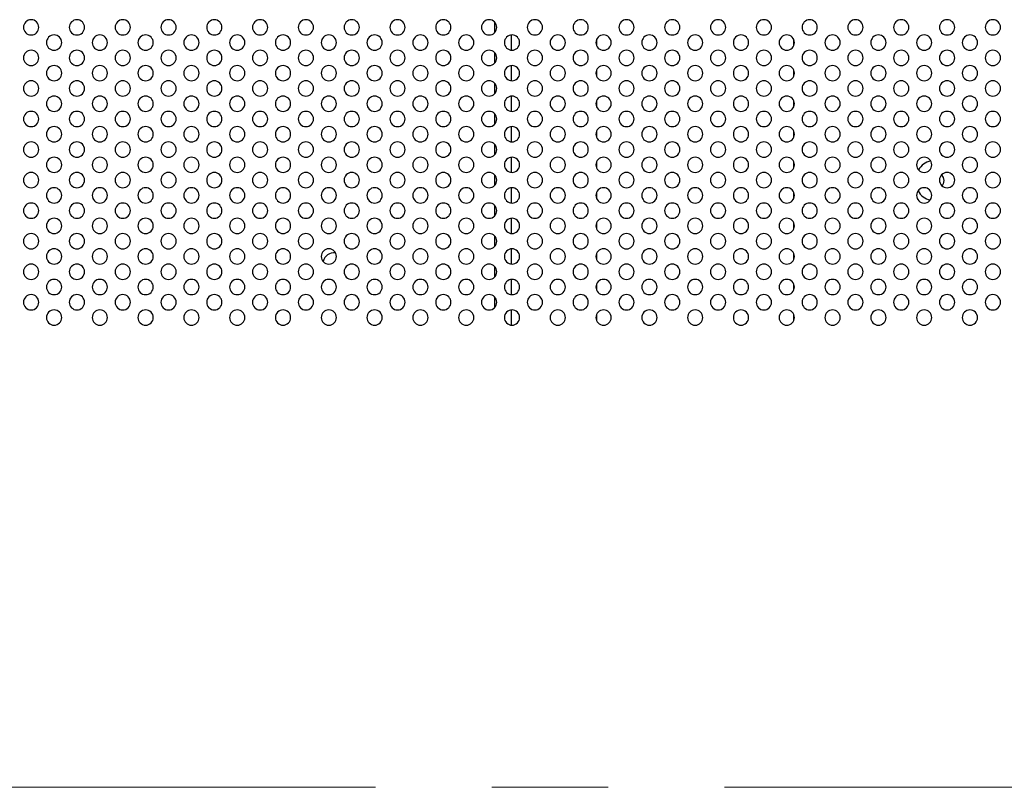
# Model space of a CAD drawing. Header units: millimetres. Extents: x 0 to 1118, y 0 to 864.
# Tile 83 of 256: x 805 to 826, y 346 to 363. Entities that reach past the tile are written whole.
import ezdxf

# ---------------------------------------------------------------- set-up
doc = ezdxf.new("R2010")
doc.units = ezdxf.units.MM
doc.linetypes.add('CENTERX2', pattern=[20.32, 12.7, -2.54, 2.54, -2.54])

msp = doc.modelspace()

# ---------------------------------------------------------------- linework, layer by layer
at = {"color": 8, "linetype": 'Continuous', "lineweight": 25}
for p, q in [((815.0278, 362.6688), (815.0278, 362.8865)), ((815.3813, 362.6097), (815.3813, 362.2789)), ((817.2467, 362.506), (817.2467, 362.3826)), ((821.5564, 362.3826), (821.5564, 362.506)), ((815.0278, 362.0021), (815.0278, 362.2198)), ((815.3813, 361.9431), (815.3813, 361.6122)), ((817.2467, 361.8393), (817.2467, 361.7159)), ((821.5564, 361.716), (821.5564, 361.8393)), ((815.0278, 361.3355), (815.0278, 361.5531)), ((815.3813, 361.2764), (815.3813, 360.9455)), ((817.2467, 361.1727), (817.2467, 361.0493)), ((821.5564, 361.0493), (821.5564, 361.1726)), ((815.0278, 360.6688), (815.0278, 360.8865)), ((815.3813, 360.6097), (815.3813, 360.2789)), ((817.2467, 360.506), (817.2467, 360.3826)), ((821.5564, 360.3826), (821.5564, 360.506)), ((815.0278, 360.0021), (815.0278, 360.2198)), ((815.3813, 359.9431), (815.3813, 359.6122)), ((817.2467, 359.8393), (817.2467, 359.7159)), ((821.5564, 359.716), (821.5564, 359.8393)), ((815.0278, 359.3355), (815.0278, 359.5531)), ((815.3813, 359.2764), (815.3813, 358.9455)), ((817.2467, 359.1727), (817.2467, 359.0493)), ((821.5564, 359.0493), (821.5564, 359.1726)), ((815.0278, 358.6688), (815.0278, 358.8865)), ((815.3813, 358.6097), (815.3813, 358.2789)), ((817.2467, 358.506), (817.2467, 358.3826)), ((821.5564, 358.3826), (821.5564, 358.506)), ((815.0278, 358.0021), (815.0278, 358.2198)), ((815.3813, 357.9431), (815.3813, 357.6122)), ((817.2467, 357.8393), (817.2467, 357.7159)), ((821.5564, 357.716), (821.5564, 357.8393)), ((815.0278, 357.3355), (815.0278, 357.5531)), ((815.3813, 357.2764), (815.3813, 356.9455)), ((817.2467, 357.1727), (817.2467, 357.0493)), ((821.5564, 357.0493), (821.5564, 357.1726)), ((815.0278, 356.6688), (815.0278, 356.8865)), ((815.3813, 356.6097), (815.3813, 356.2789)), ((817.2467, 356.506), (817.2467, 356.3826)), ((821.5564, 356.3826), (821.5564, 356.506))]:
    msp.add_line(p, q, dxfattribs=at)
at = {"color": 7, "linetype": 'CENTERX2', "lineweight": 18}
msp.add_line((779.4016, 346.1943), (946.0682, 346.1943), dxfattribs=at)
at = {"color": 7, "linetype": 'Continuous', "lineweight": 25, "flags": 128}
for points in [[(824.7811, 359.5594), (824.819, 359.5022), (824.8327, 359.4336)], [(824.8327, 359.4336), (824.819, 359.365), (824.7914, 359.3192)]]:
    msp.add_lwpolyline(points, dxfattribs=at)
at = {"color": 7, "linetype": 'Continuous', "lineweight": 25}
for centre, radius, start, end in [((804.9016, 362.7776), 0.1667, 0, 180), ((805.9016, 362.7776), 0.1667, 0, 180), ((806.9016, 362.7776), 0.1667, 0, 180), ((807.9016, 362.7776), 0.1667, 0, 180), ((808.9016, 362.7776), 0.1667, 0, 180), ((809.9016, 362.7776), 0.1667, 0, 180), ((810.9016, 362.7776), 0.1667, 0, 180), ((811.9016, 362.7776), 0.1667, 0, 180), ((812.9016, 362.7776), 0.1667, 0, 180), ((813.9016, 362.7776), 0.1667, 0, 180), ((814.9016, 362.7776), 0.1667, 0, 180), ((815.9016, 362.7776), 0.1667, 0, 180), ((816.9016, 362.7776), 0.1667, 0, 180), ((817.9016, 362.7776), 0.1667, 0, 180), ((818.9016, 362.7776), 0.1667, 0, 180), ((819.9016, 362.7776), 0.1667, 0, 180), ((820.9016, 362.7776), 0.1667, 0, 180), ((821.9016, 362.7776), 0.1667, 0, 180), ((822.9016, 362.7776), 0.1667, 0, 180), ((823.9016, 362.7776), 0.1667, 0, 180), ((824.9016, 362.7776), 0.1667, 0, 180), ((825.9016, 362.7776), 0.1667, 0, 180), ((804.9016, 362.7776), 0.1667, 180, 0), ((805.9016, 362.7776), 0.1667, 180, 0), ((806.9016, 362.7776), 0.1667, 180, 0), ((807.9016, 362.7776), 0.1667, 180, 0), ((808.9016, 362.7776), 0.1667, 180, 0), ((809.9016, 362.7776), 0.1667, 180, 0), ((810.9016, 362.7776), 0.1667, 180, 0), ((811.9016, 362.7776), 0.1667, 180, 0), ((812.9016, 362.7776), 0.1667, 180, 0), ((813.9016, 362.7776), 0.1667, 180, 0), ((814.9016, 362.7776), 0.1667, 180, 0), ((815.9016, 362.7776), 0.1667, 180, 0), ((816.9016, 362.7776), 0.1667, 180, 0), ((817.9016, 362.7776), 0.1667, 180, 0), ((818.9016, 362.7776), 0.1667, 180, 0), ((819.9016, 362.7776), 0.1667, 180, 0), ((820.9016, 362.7776), 0.1667, 180, 0), ((821.9016, 362.7776), 0.1667, 180, 0), ((822.9016, 362.7776), 0.1667, 180, 0), ((823.9016, 362.7776), 0.1667, 180, 0), ((824.9016, 362.7776), 0.1667, 180, 0), ((825.9016, 362.7776), 0.1667, 180, 0), ((805.4016, 362.4443), 0.1667, 0, 180), ((806.4016, 362.4443), 0.1667, 0, 180), ((807.4016, 362.4443), 0.1667, 0, 180), ((808.4016, 362.4443), 0.1667, 0, 180), ((809.4016, 362.4443), 0.1667, 0, 180), ((810.4016, 362.4443), 0.1667, 0, 180), ((811.4016, 362.4443), 0.1667, 0, 180), ((812.4016, 362.4443), 0.1667, 0, 180), ((813.4016, 362.4443), 0.1667, 0, 180), ((814.4016, 362.4443), 0.1667, 0, 180), ((815.4016, 362.4443), 0.1667, 0, 180), ((816.4016, 362.4443), 0.1667, 0, 180), ((817.4016, 362.4443), 0.1667, 0, 180), ((818.4016, 362.4443), 0.1667, 0, 180), ((819.4016, 362.4443), 0.1667, 0, 180), ((820.4016, 362.4443), 0.1667, 0, 180), ((821.4016, 362.4443), 0.1667, 0, 180), ((822.4016, 362.4443), 0.1667, 0, 180), ((823.4016, 362.4443), 0.1667, 0, 180), ((824.4016, 362.4443), 0.1667, 0, 180), ((825.4016, 362.4443), 0.1667, 0, 180), ((804.9016, 362.111), 0.1667, 0, 180), ((805.4016, 362.4443), 0.1667, 180, 0), ((805.9016, 362.111), 0.1667, 0, 180), ((806.4016, 362.4443), 0.1667, 180, 0), ((806.9016, 362.111), 0.1667, 0, 180), ((807.4016, 362.4443), 0.1667, 180, 0), ((807.9016, 362.111), 0.1667, 0, 180), ((808.4016, 362.4443), 0.1667, 180, 0), ((808.9016, 362.111), 0.1667, 0, 180), ((809.4016, 362.4443), 0.1667, 180, 0), ((809.9016, 362.111), 0.1667, 0, 180), ((810.4016, 362.4443), 0.1667, 180, 0), ((810.9016, 362.111), 0.1667, 0, 180), ((811.4016, 362.4443), 0.1667, 180, 0), ((811.9016, 362.111), 0.1667, 0, 180), ((812.4016, 362.4443), 0.1667, 180, 0), ((812.9016, 362.111), 0.1667, 0, 180), ((813.4016, 362.4443), 0.1667, 180, 0), ((813.9016, 362.111), 0.1667, 0, 180), ((814.4016, 362.4443), 0.1667, 180, 0), ((814.9016, 362.111), 0.1667, 0, 180), ((815.4016, 362.4443), 0.1667, 180, 0), ((815.9016, 362.111), 0.1667, 0, 180), ((816.4016, 362.4443), 0.1667, 180, 0), ((816.9016, 362.111), 0.1667, 0, 180), ((817.4016, 362.4443), 0.1667, 180, 0), ((817.9016, 362.111), 0.1667, 0, 180), ((818.4016, 362.4443), 0.1667, 180, 0), ((818.9016, 362.111), 0.1667, 0, 180), ((819.4016, 362.4443), 0.1667, 180, 0), ((819.9016, 362.111), 0.1667, 0, 180), ((820.4016, 362.4443), 0.1667, 180, 0), ((820.9016, 362.111), 0.1667, 0, 180), ((821.4016, 362.4443), 0.1667, 180, 0), ((821.9016, 362.111), 0.1667, 0, 180), ((822.4016, 362.4443), 0.1667, 180, 0), ((822.9016, 362.111), 0.1667, 0, 180), ((823.4016, 362.4443), 0.1667, 180, 0), ((823.9016, 362.111), 0.1667, 0, 180), ((824.4016, 362.4443), 0.1667, 180, 0), ((824.9016, 362.111), 0.1667, 0, 180), ((825.4016, 362.4443), 0.1667, 180, 0), ((825.9016, 362.111), 0.1667, 0, 180), ((804.9016, 362.111), 0.1667, 180, 0), ((805.9016, 362.111), 0.1667, 180, 0), ((806.9016, 362.111), 0.1667, 180, 0), ((807.9016, 362.111), 0.1667, 180, 0), ((808.9016, 362.111), 0.1667, 180, 0), ((809.9016, 362.111), 0.1667, 180, 0), ((810.9016, 362.111), 0.1667, 180, 0), ((811.9016, 362.111), 0.1667, 180, 0), ((812.9016, 362.111), 0.1667, 180, 0), ((813.9016, 362.111), 0.1667, 180, 0), ((814.9016, 362.111), 0.1667, 180, 0), ((815.9016, 362.111), 0.1667, 180, 0), ((816.9016, 362.111), 0.1667, 180, 0), ((817.9016, 362.111), 0.1667, 180, 0), ((818.9016, 362.111), 0.1667, 180, 0), ((819.9016, 362.111), 0.1667, 180, 0), ((820.9016, 362.111), 0.1667, 180, 0), ((821.9016, 362.111), 0.1667, 180, 0), ((822.9016, 362.111), 0.1667, 180, 0), ((823.9016, 362.111), 0.1667, 180, 0), ((824.9016, 362.111), 0.1667, 180, 0), ((825.9016, 362.111), 0.1667, 180, 0), ((805.4016, 361.7776), 0.1667, 0, 180), ((806.4016, 361.7776), 0.1667, 0, 180), ((807.4016, 361.7776), 0.1667, 0, 180), ((808.4016, 361.7776), 0.1667, 0, 180), ((809.4016, 361.7776), 0.1667, 0, 180), ((810.4016, 361.7776), 0.1667, 0, 180), ((811.4016, 361.7776), 0.1667, 0, 180), ((812.4016, 361.7776), 0.1667, 0, 180), ((813.4016, 361.7776), 0.1667, 0, 180), ((814.4016, 361.7776), 0.1667, 0, 180), ((815.4016, 361.7776), 0.1667, 0, 180), ((816.4016, 361.7776), 0.1667, 0, 180), ((817.4016, 361.7776), 0.1667, 0, 180), ((818.4016, 361.7776), 0.1667, 0, 180), ((819.4016, 361.7776), 0.1667, 0, 180), ((820.4016, 361.7776), 0.1667, 0, 180), ((821.4016, 361.7776), 0.1667, 0, 180), ((822.4016, 361.7776), 0.1667, 0, 180), ((823.4016, 361.7776), 0.1667, 0, 180), ((824.4016, 361.7776), 0.1667, 0, 180), ((825.4016, 361.7776), 0.1667, 0, 180), ((805.4016, 361.7776), 0.1667, 180, 0), ((806.4016, 361.7776), 0.1667, 180, 0), ((807.4016, 361.7776), 0.1667, 180, 0), ((808.4016, 361.7776), 0.1667, 180, 0), ((809.4016, 361.7776), 0.1667, 180, 0), ((810.4016, 361.7776), 0.1667, 180, 0), ((811.4016, 361.7776), 0.1667, 180, 0), ((812.4016, 361.7776), 0.1667, 180, 0), ((813.4016, 361.7776), 0.1667, 180, 0), ((814.4016, 361.7776), 0.1667, 180, 0), ((815.4016, 361.7776), 0.1667, 180, 0), ((816.4016, 361.7776), 0.1667, 180, 0), ((817.4016, 361.7776), 0.1667, 180, 0), ((818.4016, 361.7776), 0.1667, 180, 0), ((819.4016, 361.7776), 0.1667, 180, 0), ((820.4016, 361.7776), 0.1667, 180, 0), ((821.4016, 361.7776), 0.1667, 180, 0), ((822.4016, 361.7776), 0.1667, 180, 0), ((823.4016, 361.7776), 0.1667, 180, 0), ((824.4016, 361.7776), 0.1667, 180, 0), ((825.4016, 361.7776), 0.1667, 180, 0), ((804.9016, 361.4443), 0.1667, 0, 180), ((804.9016, 361.4443), 0.1667, 180, 0), ((805.9016, 361.4443), 0.1667, 0, 180), ((805.9016, 361.4443), 0.1667, 180, 0), ((806.9016, 361.4443), 0.1667, 0, 180), ((806.9016, 361.4443), 0.1667, 180, 0), ((807.9016, 361.4443), 0.1667, 0, 180), ((807.9016, 361.4443), 0.1667, 180, 0), ((808.9016, 361.4443), 0.1667, 0, 180), ((808.9016, 361.4443), 0.1667, 180, 0), ((809.9016, 361.4443), 0.1667, 0, 180), ((809.9016, 361.4443), 0.1667, 180, 0), ((810.9016, 361.4443), 0.1667, 0, 180), ((810.9016, 361.4443), 0.1667, 180, 0), ((811.9016, 361.4443), 0.1667, 0, 180), ((811.9016, 361.4443), 0.1667, 180, 0), ((812.9016, 361.4443), 0.1667, 0, 180), ((812.9016, 361.4443), 0.1667, 180, 0), ((813.9016, 361.4443), 0.1667, 0, 180), ((813.9016, 361.4443), 0.1667, 180, 0), ((814.9016, 361.4443), 0.1667, 0, 180), ((814.9016, 361.4443), 0.1667, 180, 0), ((815.9016, 361.4443), 0.1667, 0, 180), ((815.9016, 361.4443), 0.1667, 180, 0), ((816.9016, 361.4443), 0.1667, 0, 180), ((816.9016, 361.4443), 0.1667, 180, 0), ((817.9016, 361.4443), 0.1667, 0, 180), ((817.9016, 361.4443), 0.1667, 180, 0), ((818.9016, 361.4443), 0.1667, 0, 180), ((818.9016, 361.4443), 0.1667, 180, 0), ((819.9016, 361.4443), 0.1667, 0, 180), ((819.9016, 361.4443), 0.1667, 180, 0), ((820.9016, 361.4443), 0.1667, 0, 180), ((820.9016, 361.4443), 0.1667, 180, 0), ((821.9016, 361.4443), 0.1667, 0, 180), ((821.9016, 361.4443), 0.1667, 180, 0), ((822.9016, 361.4443), 0.1667, 0, 180), ((822.9016, 361.4443), 0.1667, 180, 0), ((823.9016, 361.4443), 0.1667, 0, 180), ((823.9016, 361.4443), 0.1667, 180, 0), ((824.9016, 361.4443), 0.1667, 0, 180), ((824.9016, 361.4443), 0.1667, 180, 0), ((825.9016, 361.4443), 0.1667, 0, 180), ((825.9016, 361.4443), 0.1667, 180, 0), ((805.4016, 361.111), 0.1667, 0, 180), ((806.4016, 361.111), 0.1667, 0, 180), ((807.4016, 361.111), 0.1667, 0, 180), ((808.4016, 361.111), 0.1667, 0, 180), ((809.4016, 361.111), 0.1667, 0, 180), ((810.4016, 361.111), 0.1667, 0, 180), ((811.4016, 361.111), 0.1667, 0, 180), ((812.4016, 361.111), 0.1667, 0, 180), ((813.4016, 361.111), 0.1667, 0, 180), ((814.4016, 361.111), 0.1667, 0, 180), ((815.4016, 361.111), 0.1667, 0, 180), ((816.4016, 361.111), 0.1667, 0, 180), ((817.4016, 361.111), 0.1667, 0, 180), ((818.4016, 361.111), 0.1667, 0, 180), ((819.4016, 361.111), 0.1667, 0, 180), ((820.4016, 361.111), 0.1667, 0, 180), ((821.4016, 361.111), 0.1667, 0, 180), ((822.4016, 361.111), 0.1667, 0, 180), ((823.4016, 361.111), 0.1667, 0, 180), ((824.4016, 361.111), 0.1667, 0, 180), ((825.4016, 361.111), 0.1667, 0, 180), ((805.4016, 361.111), 0.1667, 180, 0), ((806.4016, 361.111), 0.1667, 180, 0), ((807.4016, 361.111), 0.1667, 180, 0), ((808.4016, 361.111), 0.1667, 180, 0), ((809.4016, 361.111), 0.1667, 180, 0), ((810.4016, 361.111), 0.1667, 180, 0), ((811.4016, 361.111), 0.1667, 180, 0), ((812.4016, 361.111), 0.1667, 180, 0), ((813.4016, 361.111), 0.1667, 180, 0), ((814.4016, 361.111), 0.1667, 180, 0), ((815.4016, 361.111), 0.1667, 180, 0), ((816.4016, 361.111), 0.1667, 180, 0), ((817.4016, 361.111), 0.1667, 180, 0), ((818.4016, 361.111), 0.1667, 180, 0), ((819.4016, 361.111), 0.1667, 180, 0), ((820.4016, 361.111), 0.1667, 180, 0), ((821.4016, 361.111), 0.1667, 180, 0), ((822.4016, 361.111), 0.1667, 180, 0), ((823.4016, 361.111), 0.1667, 180, 0), ((824.4016, 361.111), 0.1667, 180, 0), ((825.4016, 361.111), 0.1667, 180, 0), ((804.9016, 360.7776), 0.1667, 0, 180), ((804.9016, 360.7776), 0.1667, 180, 0), ((805.9016, 360.7776), 0.1667, 0, 180), ((805.9016, 360.7776), 0.1667, 180, 0), ((806.9016, 360.7776), 0.1667, 0, 180), ((806.9016, 360.7776), 0.1667, 180, 0), ((807.9016, 360.7776), 0.1667, 0, 180), ((807.9016, 360.7776), 0.1667, 180, 0), ((808.9016, 360.7776), 0.1667, 0, 180), ((808.9016, 360.7776), 0.1667, 180, 0), ((809.9016, 360.7776), 0.1667, 0, 180), ((809.9016, 360.7776), 0.1667, 180, 0), ((810.9016, 360.7776), 0.1667, 0, 180), ((810.9016, 360.7776), 0.1667, 180, 0), ((811.9016, 360.7776), 0.1667, 0, 180), ((811.9016, 360.7776), 0.1667, 180, 0), ((812.9016, 360.7776), 0.1667, 0, 180), ((812.9016, 360.7776), 0.1667, 180, 0), ((813.9016, 360.7776), 0.1667, 0, 180), ((813.9016, 360.7776), 0.1667, 180, 0), ((814.9016, 360.7776), 0.1667, 0, 180), ((814.9016, 360.7776), 0.1667, 180, 0), ((815.9016, 360.7776), 0.1667, 0, 180), ((815.9016, 360.7776), 0.1667, 180, 0), ((816.9016, 360.7776), 0.1667, 0, 180), ((816.9016, 360.7776), 0.1667, 180, 0), ((817.9016, 360.7776), 0.1667, 0, 180), ((817.9016, 360.7776), 0.1667, 180, 0), ((818.9016, 360.7776), 0.1667, 0, 180), ((818.9016, 360.7776), 0.1667, 180, 0), ((819.9016, 360.7776), 0.1667, 0, 180), ((819.9016, 360.7776), 0.1667, 180, 0), ((820.9016, 360.7776), 0.1667, 0, 180), ((820.9016, 360.7776), 0.1667, 180, 0), ((821.9016, 360.7776), 0.1667, 0, 180), ((821.9016, 360.7776), 0.1667, 180, 0), ((822.9016, 360.7776), 0.1667, 0, 180), ((822.9016, 360.7776), 0.1667, 180, 0), ((823.9016, 360.7776), 0.1667, 0, 180), ((823.9016, 360.7776), 0.1667, 180, 0), ((824.9016, 360.7776), 0.1667, 0, 180), ((824.9016, 360.7776), 0.1667, 180, 0), ((825.9016, 360.7776), 0.1667, 0, 180), ((825.9016, 360.7776), 0.1667, 180, 0), ((805.4016, 360.4443), 0.1667, 0, 180), ((806.4016, 360.4443), 0.1667, 0, 180), ((807.4016, 360.4443), 0.1667, 0, 180), ((808.4016, 360.4443), 0.1667, 0, 180), ((809.4016, 360.4443), 0.1667, 0, 180), ((810.4016, 360.4443), 0.1667, 0, 180), ((811.4016, 360.4443), 0.1667, 0, 180), ((812.4016, 360.4443), 0.1667, 0, 180), ((813.4016, 360.4443), 0.1667, 0, 180), ((814.4016, 360.4443), 0.1667, 0, 180), ((815.4016, 360.4443), 0.1667, 0, 180), ((816.4016, 360.4443), 0.1667, 0, 180), ((817.4016, 360.4443), 0.1667, 0, 180), ((818.4016, 360.4443), 0.1667, 0, 180), ((819.4016, 360.4443), 0.1667, 0, 180), ((820.4016, 360.4443), 0.1667, 0, 180), ((821.4016, 360.4443), 0.1667, 0, 180), ((822.4016, 360.4443), 0.1667, 0, 180), ((823.4016, 360.4443), 0.1667, 0, 180), ((824.4016, 360.4443), 0.1667, 0, 180), ((825.4016, 360.4443), 0.1667, 0, 180), ((805.4016, 360.4443), 0.1667, 180, 0), ((806.4016, 360.4443), 0.1667, 180, 0), ((807.4016, 360.4443), 0.1667, 180, 0), ((808.4016, 360.4443), 0.1667, 180, 0), ((809.4016, 360.4443), 0.1667, 180, 0), ((810.4016, 360.4443), 0.1667, 180, 0), ((811.4016, 360.4443), 0.1667, 180, 0), ((812.4016, 360.4443), 0.1667, 180, 0), ((813.4016, 360.4443), 0.1667, 180, 0), ((814.4016, 360.4443), 0.1667, 180, 0), ((815.4016, 360.4443), 0.1667, 180, 0), ((816.4016, 360.4443), 0.1667, 180, 0), ((817.4016, 360.4443), 0.1667, 180, 0), ((818.4016, 360.4443), 0.1667, 180, 0), ((819.4016, 360.4443), 0.1667, 180, 0), ((820.4016, 360.4443), 0.1667, 180, 0), ((821.4016, 360.4443), 0.1667, 180, 0), ((822.4016, 360.4443), 0.1667, 180, 0), ((823.4016, 360.4443), 0.1667, 180, 0), ((824.4016, 360.4443), 0.1667, 180, 0), ((825.4016, 360.4443), 0.1667, 180, 0), ((804.9016, 360.111), 0.1667, 0, 180), ((805.9016, 360.111), 0.1667, 0, 180), ((806.9016, 360.111), 0.1667, 0, 180), ((807.9016, 360.111), 0.1667, 0, 180), ((808.9016, 360.111), 0.1667, 0, 180), ((809.9016, 360.111), 0.1667, 0, 180), ((810.9016, 360.111), 0.1667, 0, 180), ((811.9016, 360.111), 0.1667, 0, 180), ((812.9016, 360.111), 0.1667, 0, 180), ((813.9016, 360.111), 0.1667, 0, 180), ((814.9016, 360.111), 0.1667, 0, 180), ((815.9016, 360.111), 0.1667, 0, 180), ((816.9016, 360.111), 0.1667, 0, 180), ((817.9016, 360.111), 0.1667, 0, 180), ((818.9016, 360.111), 0.1667, 0, 180), ((819.9016, 360.111), 0.1667, 0, 180), ((820.9016, 360.111), 0.1667, 0, 180), ((821.9016, 360.111), 0.1667, 0, 180), ((822.9016, 360.111), 0.1667, 0, 180), ((823.9016, 360.111), 0.1667, 0, 180), ((824.9016, 360.111), 0.1667, 0, 180), ((825.9016, 360.111), 0.1667, 0, 180), ((804.9016, 360.111), 0.1667, 180, 0), ((805.4016, 359.7776), 0.1667, 0, 180), ((805.9016, 360.111), 0.1667, 180, 0), ((806.4016, 359.7776), 0.1667, 0, 180), ((806.9016, 360.111), 0.1667, 180, 0), ((807.4016, 359.7776), 0.1667, 0, 180), ((807.9016, 360.111), 0.1667, 180, 0), ((808.4016, 359.7776), 0.1667, 0, 180), ((808.9016, 360.111), 0.1667, 180, 0), ((809.4016, 359.7776), 0.1667, 0, 180), ((809.9016, 360.111), 0.1667, 180, 0), ((810.4016, 359.7776), 0.1667, 0, 180), ((810.9016, 360.111), 0.1667, 180, 0), ((811.4016, 359.7776), 0.1667, 0, 180), ((811.9016, 360.111), 0.1667, 180, 0), ((812.4016, 359.7776), 0.1667, 0, 180), ((812.9016, 360.111), 0.1667, 180, 0), ((813.4016, 359.7776), 0.1667, 0, 180), ((813.9016, 360.111), 0.1667, 180, 0), ((814.4016, 359.7776), 0.1667, 0, 180), ((814.9016, 360.111), 0.1667, 180, 0), ((815.4016, 359.7776), 0.1667, 0, 180), ((815.9016, 360.111), 0.1667, 180, 0), ((816.4016, 359.7776), 0.1667, 0, 180), ((816.9016, 360.111), 0.1667, 180, 0), ((817.4016, 359.7776), 0.1667, 0, 180), ((817.9016, 360.111), 0.1667, 180, 0), ((818.4016, 359.7776), 0.1667, 0, 180), ((818.9016, 360.111), 0.1667, 180, 0), ((819.4016, 359.7776), 0.1667, 0, 180), ((819.9016, 360.111), 0.1667, 180, 0), ((820.4016, 359.7776), 0.1667, 0, 180), ((820.9016, 360.111), 0.1667, 180, 0), ((821.4016, 359.7776), 0.1667, 0, 180), ((821.9016, 360.111), 0.1667, 180, 0), ((822.4016, 359.7776), 0.1667, 0, 180), ((822.9016, 360.111), 0.1667, 180, 0), ((823.4016, 359.7776), 0.1667, 0, 180), ((823.9016, 360.111), 0.1667, 180, 0), ((824.4016, 359.7776), 0.1667, 0, 180), ((824.9016, 360.111), 0.1667, 180, 0), ((825.4016, 359.7776), 0.1667, 0, 180), ((825.9016, 360.111), 0.1667, 180, 0), ((805.4016, 359.7776), 0.1667, 180, 0), ((806.4016, 359.7776), 0.1667, 180, 0), ((807.4016, 359.7776), 0.1667, 180, 0), ((808.4016, 359.7776), 0.1667, 180, 0), ((809.4016, 359.7776), 0.1667, 180, 0), ((810.4016, 359.7776), 0.1667, 180, 0), ((811.4016, 359.7776), 0.1667, 180, 0), ((812.4016, 359.7776), 0.1667, 180, 0), ((813.4016, 359.7776), 0.1667, 180, 0), ((814.4016, 359.7776), 0.1667, 180, 0), ((815.4016, 359.7776), 0.1667, 180, 0), ((816.4016, 359.7776), 0.1667, 180, 0), ((817.4016, 359.7776), 0.1667, 180, 0), ((818.4016, 359.7776), 0.1667, 180, 0), ((819.4016, 359.7776), 0.1667, 180, 0), ((820.4016, 359.7776), 0.1667, 180, 0), ((821.4016, 359.7776), 0.1667, 180, 0), ((822.4016, 359.7776), 0.1667, 180, 0), ((823.4016, 359.7776), 0.1667, 180, 0), ((824.4016, 359.7776), 0.1667, 180, 0), ((824.6534, 359.4336), 0.4458, 104.31515, 148.08821), ((825.4016, 359.7776), 0.1667, 180, 0), ((804.9016, 359.4443), 0.1667, 0, 180), ((805.9016, 359.4443), 0.1667, 0, 180), ((806.9016, 359.4443), 0.1667, 0, 180), ((807.9016, 359.4443), 0.1667, 0, 180), ((808.9016, 359.4443), 0.1667, 0, 180), ((809.9016, 359.4443), 0.1667, 0, 180), ((810.9016, 359.4443), 0.1667, 0, 180), ((811.9016, 359.4443), 0.1667, 0, 180), ((812.9016, 359.4443), 0.1667, 0, 180), ((813.9016, 359.4443), 0.1667, 0, 180), ((814.9016, 359.4443), 0.1667, 0, 180), ((815.9016, 359.4443), 0.1667, 0, 180), ((816.9016, 359.4443), 0.1667, 0, 180), ((817.9016, 359.4443), 0.1667, 0, 180), ((818.9016, 359.4443), 0.1667, 0, 180), ((819.9016, 359.4443), 0.1667, 0, 180), ((820.9016, 359.4443), 0.1667, 0, 180), ((821.9016, 359.4443), 0.1667, 0, 180), ((822.9016, 359.4443), 0.1667, 0, 180), ((823.9016, 359.4443), 0.1667, 0, 180), ((824.9016, 359.4443), 0.1667, 0, 180), ((825.9016, 359.4443), 0.1667, 0, 180), ((804.9016, 359.4443), 0.1667, 180, 0), ((805.4016, 359.111), 0.1667, 0, 180), ((805.9016, 359.4443), 0.1667, 180, 0), ((806.4016, 359.111), 0.1667, 0, 180), ((806.9016, 359.4443), 0.1667, 180, 0), ((807.4016, 359.111), 0.1667, 0, 180), ((807.9016, 359.4443), 0.1667, 180, 0), ((808.4016, 359.111), 0.1667, 0, 180), ((808.9016, 359.4443), 0.1667, 180, 0), ((809.4016, 359.111), 0.1667, 0, 180), ((809.9016, 359.4443), 0.1667, 180, 0), ((810.4016, 359.111), 0.1667, 0, 180), ((810.9016, 359.4443), 0.1667, 180, 0), ((811.4016, 359.111), 0.1667, 0, 180), ((811.9016, 359.4443), 0.1667, 180, 0), ((812.4016, 359.111), 0.1667, 0, 180), ((812.9016, 359.4443), 0.1667, 180, 0), ((813.4016, 359.111), 0.1667, 0, 180), ((813.9016, 359.4443), 0.1667, 180, 0), ((814.4016, 359.111), 0.1667, 0, 180), ((814.9016, 359.4443), 0.1667, 180, 0), ((815.4016, 359.111), 0.1667, 0, 180), ((815.9016, 359.4443), 0.1667, 180, 0), ((816.4016, 359.111), 0.1667, 0, 180), ((816.9016, 359.4443), 0.1667, 180, 0), ((817.4016, 359.111), 0.1667, 0, 180), ((817.9016, 359.4443), 0.1667, 180, 0), ((818.4016, 359.111), 0.1667, 0, 180), ((818.9016, 359.4443), 0.1667, 180, 0), ((819.4016, 359.111), 0.1667, 0, 180), ((819.9016, 359.4443), 0.1667, 180, 0), ((820.4016, 359.111), 0.1667, 0, 180), ((820.9016, 359.4443), 0.1667, 180, 0), ((821.4016, 359.111), 0.1667, 0, 180), ((821.9016, 359.4443), 0.1667, 180, 0), ((822.4016, 359.111), 0.1667, 0, 180), ((822.9016, 359.4443), 0.1667, 180, 0), ((823.4016, 359.111), 0.1667, 0, 180), ((823.9016, 359.4443), 0.1667, 180, 0), ((824.4016, 359.111), 0.1667, 0, 180), ((824.9016, 359.4443), 0.1667, 180, 0), ((825.4016, 359.111), 0.1667, 0, 180), ((825.9016, 359.4443), 0.1667, 180, 0), ((805.4016, 359.111), 0.1667, 180, 0), ((806.4016, 359.111), 0.1667, 180, 0), ((807.4016, 359.111), 0.1667, 180, 0), ((808.4016, 359.111), 0.1667, 180, 0), ((809.4016, 359.111), 0.1667, 180, 0), ((810.4016, 359.111), 0.1667, 180, 0), ((811.4016, 359.111), 0.1667, 180, 0), ((812.4016, 359.111), 0.1667, 180, 0), ((813.4016, 359.111), 0.1667, 180, 0), ((814.4016, 359.111), 0.1667, 180, 0), ((815.4016, 359.111), 0.1667, 180, 0), ((816.4016, 359.111), 0.1667, 180, 0), ((817.4016, 359.111), 0.1667, 180, 0), ((818.4016, 359.111), 0.1667, 180, 0), ((819.4016, 359.111), 0.1667, 180, 0), ((820.4016, 359.111), 0.1667, 180, 0), ((821.4016, 359.111), 0.1667, 180, 0), ((822.4016, 359.111), 0.1667, 180, 0), ((823.4016, 359.111), 0.1667, 180, 0), ((824.4016, 359.111), 0.1667, 180, 0), ((824.6534, 359.4336), 0.4458, 210.07714, 253.96972), ((825.4016, 359.111), 0.1667, 180, 0), ((804.9016, 358.7776), 0.1667, 0, 180), ((805.9016, 358.7776), 0.1667, 0, 180), ((806.9016, 358.7776), 0.1667, 0, 180), ((807.9016, 358.7776), 0.1667, 0, 180), ((808.9016, 358.7776), 0.1667, 0, 180), ((809.9016, 358.7776), 0.1667, 0, 180), ((810.9016, 358.7776), 0.1667, 0, 180), ((811.9016, 358.7776), 0.1667, 0, 180), ((812.9016, 358.7776), 0.1667, 0, 180), ((813.9016, 358.7776), 0.1667, 0, 180), ((814.9016, 358.7776), 0.1667, 0, 180), ((815.9016, 358.7776), 0.1667, 0, 180), ((816.9016, 358.7776), 0.1667, 0, 180), ((817.9016, 358.7776), 0.1667, 0, 180), ((818.9016, 358.7776), 0.1667, 0, 180), ((819.9016, 358.7776), 0.1667, 0, 180), ((820.9016, 358.7776), 0.1667, 0, 180), ((821.9016, 358.7776), 0.1667, 0, 180), ((822.9016, 358.7776), 0.1667, 0, 180), ((823.9016, 358.7776), 0.1667, 0, 180), ((824.9016, 358.7776), 0.1667, 0, 180), ((825.9016, 358.7776), 0.1667, 0, 180), ((804.9016, 358.7776), 0.1667, 180, 0), ((805.9016, 358.7776), 0.1667, 180, 0), ((806.9016, 358.7776), 0.1667, 180, 0), ((807.9016, 358.7776), 0.1667, 180, 0), ((808.9016, 358.7776), 0.1667, 180, 0), ((809.9016, 358.7776), 0.1667, 180, 0), ((810.9016, 358.7776), 0.1667, 180, 0), ((811.9016, 358.7776), 0.1667, 180, 0), ((812.9016, 358.7776), 0.1667, 180, 0), ((813.9016, 358.7776), 0.1667, 180, 0), ((814.9016, 358.7776), 0.1667, 180, 0), ((815.9016, 358.7776), 0.1667, 180, 0), ((816.9016, 358.7776), 0.1667, 180, 0), ((817.9016, 358.7776), 0.1667, 180, 0), ((818.9016, 358.7776), 0.1667, 180, 0), ((819.9016, 358.7776), 0.1667, 180, 0), ((820.9016, 358.7776), 0.1667, 180, 0), ((821.9016, 358.7776), 0.1667, 180, 0), ((822.9016, 358.7776), 0.1667, 180, 0), ((823.9016, 358.7776), 0.1667, 180, 0), ((824.9016, 358.7776), 0.1667, 180, 0), ((825.9016, 358.7776), 0.1667, 180, 0), ((805.4016, 358.4443), 0.1667, 0, 180), ((805.4016, 358.4443), 0.1667, 180, 0), ((806.4016, 358.4443), 0.1667, 0, 180), ((806.4016, 358.4443), 0.1667, 180, 0), ((807.4016, 358.4443), 0.1667, 0, 180), ((807.4016, 358.4443), 0.1667, 180, 0), ((808.4016, 358.4443), 0.1667, 0, 180), ((808.4016, 358.4443), 0.1667, 180, 0), ((809.4016, 358.4443), 0.1667, 0, 180), ((809.4016, 358.4443), 0.1667, 180, 0), ((810.4016, 358.4443), 0.1667, 0, 180), ((810.4016, 358.4443), 0.1667, 180, 0), ((811.4016, 358.4443), 0.1667, 0, 180), ((811.4016, 358.4443), 0.1667, 180, 0), ((812.4016, 358.4443), 0.1667, 0, 180), ((812.4016, 358.4443), 0.1667, 180, 0), ((813.4016, 358.4443), 0.1667, 0, 180), ((813.4016, 358.4443), 0.1667, 180, 0), ((814.4016, 358.4443), 0.1667, 0, 180), ((814.4016, 358.4443), 0.1667, 180, 0), ((815.4016, 358.4443), 0.1667, 0, 180), ((815.4016, 358.4443), 0.1667, 180, 0), ((816.4016, 358.4443), 0.1667, 0, 180), ((816.4016, 358.4443), 0.1667, 180, 0), ((817.4016, 358.4443), 0.1667, 0, 180), ((817.4016, 358.4443), 0.1667, 180, 0), ((818.4016, 358.4443), 0.1667, 0, 180), ((818.4016, 358.4443), 0.1667, 180, 0), ((819.4016, 358.4443), 0.1667, 0, 180), ((819.4016, 358.4443), 0.1667, 180, 0), ((820.4016, 358.4443), 0.1667, 0, 180), ((820.4016, 358.4443), 0.1667, 180, 0), ((821.4016, 358.4443), 0.1667, 0, 180), ((821.4016, 358.4443), 0.1667, 180, 0), ((822.4016, 358.4443), 0.1667, 0, 180), ((822.4016, 358.4443), 0.1667, 180, 0), ((823.4016, 358.4443), 0.1667, 0, 180), ((823.4016, 358.4443), 0.1667, 180, 0), ((824.4016, 358.4443), 0.1667, 0, 180), ((824.4016, 358.4443), 0.1667, 180, 0), ((825.4016, 358.4443), 0.1667, 0, 180), ((825.4016, 358.4443), 0.1667, 180, 0), ((804.9016, 358.111), 0.1667, 0, 180), ((805.9016, 358.111), 0.1667, 0, 180), ((806.9016, 358.111), 0.1667, 0, 180), ((807.9016, 358.111), 0.1667, 0, 180), ((808.9016, 358.111), 0.1667, 0, 180), ((809.9016, 358.111), 0.1667, 0, 180), ((810.9016, 358.111), 0.1667, 0, 180), ((811.9016, 358.111), 0.1667, 0, 180), ((812.9016, 358.111), 0.1667, 0, 180), ((813.9016, 358.111), 0.1667, 0, 180), ((814.9016, 358.111), 0.1667, 0, 180), ((815.9016, 358.111), 0.1667, 0, 180), ((816.9016, 358.111), 0.1667, 0, 180), ((817.9016, 358.111), 0.1667, 0, 180), ((818.9016, 358.111), 0.1667, 0, 180), ((819.9016, 358.111), 0.1667, 0, 180), ((820.9016, 358.111), 0.1667, 0, 180), ((821.9016, 358.111), 0.1667, 0, 180), ((822.9016, 358.111), 0.1667, 0, 180), ((823.9016, 358.111), 0.1667, 0, 180), ((824.9016, 358.111), 0.1667, 0, 180), ((825.9016, 358.111), 0.1667, 0, 180), ((804.9016, 358.111), 0.1667, 180, 0), ((805.9016, 358.111), 0.1667, 180, 0), ((806.9016, 358.111), 0.1667, 180, 0), ((807.9016, 358.111), 0.1667, 180, 0), ((808.9016, 358.111), 0.1667, 180, 0), ((809.9016, 358.111), 0.1667, 180, 0), ((810.9016, 358.111), 0.1667, 180, 0), ((811.9016, 358.111), 0.1667, 180, 0), ((812.9016, 358.111), 0.1667, 180, 0), ((813.9016, 358.111), 0.1667, 180, 0), ((814.9016, 358.111), 0.1667, 180, 0), ((815.9016, 358.111), 0.1667, 180, 0), ((816.9016, 358.111), 0.1667, 180, 0), ((817.9016, 358.111), 0.1667, 180, 0), ((818.9016, 358.111), 0.1667, 180, 0), ((819.9016, 358.111), 0.1667, 180, 0), ((820.9016, 358.111), 0.1667, 180, 0), ((821.9016, 358.111), 0.1667, 180, 0), ((822.9016, 358.111), 0.1667, 180, 0), ((823.9016, 358.111), 0.1667, 180, 0), ((824.9016, 358.111), 0.1667, 180, 0), ((825.9016, 358.111), 0.1667, 180, 0), ((805.4016, 357.7776), 0.1667, 0, 180), ((805.4016, 357.7776), 0.1667, 180, 0), ((806.4016, 357.7776), 0.1667, 0, 180), ((806.4016, 357.7776), 0.1667, 180, 0), ((807.4016, 357.7776), 0.1667, 0, 180), ((807.4016, 357.7776), 0.1667, 180, 0), ((808.4016, 357.7776), 0.1667, 0, 180), ((808.4016, 357.7776), 0.1667, 180, 0), ((809.4016, 357.7776), 0.1667, 0, 180), ((809.4016, 357.7776), 0.1667, 180, 0), ((810.4016, 357.7776), 0.1667, 0, 180), ((810.4016, 357.7776), 0.1667, 180, 0), ((811.4016, 357.7776), 0.1667, 0, 180), ((811.4016, 357.7776), 0.1667, 180, 0), ((811.5182, 357.611), 0.25, 83.4295, 166.55454), ((812.4016, 357.7776), 0.1667, 0, 180), ((812.4016, 357.7776), 0.1667, 180, 0), ((813.4016, 357.7776), 0.1667, 0, 180), ((813.4016, 357.7776), 0.1667, 180, 0), ((814.4016, 357.7776), 0.1667, 0, 180), ((814.4016, 357.7776), 0.1667, 180, 0), ((815.4016, 357.7776), 0.1667, 0, 180), ((815.4016, 357.7776), 0.1667, 180, 0), ((816.4016, 357.7776), 0.1667, 0, 180), ((816.4016, 357.7776), 0.1667, 180, 0), ((817.4016, 357.7776), 0.1667, 0, 180), ((817.4016, 357.7776), 0.1667, 180, 0), ((818.4016, 357.7776), 0.1667, 0, 180), ((818.4016, 357.7776), 0.1667, 180, 0), ((819.4016, 357.7776), 0.1667, 0, 180), ((819.4016, 357.7776), 0.1667, 180, 0), ((820.4016, 357.7776), 0.1667, 0, 180), ((820.4016, 357.7776), 0.1667, 180, 0), ((821.4016, 357.7776), 0.1667, 0, 180), ((821.4016, 357.7776), 0.1667, 180, 0), ((822.4016, 357.7776), 0.1667, 0, 180), ((822.4016, 357.7776), 0.1667, 180, 0), ((823.4016, 357.7776), 0.1667, 0, 180), ((823.4016, 357.7776), 0.1667, 180, 0), ((824.4016, 357.7776), 0.1667, 0, 180), ((824.4016, 357.7776), 0.1667, 180, 0), ((825.4016, 357.7776), 0.1667, 0, 180), ((825.4016, 357.7776), 0.1667, 180, 0), ((804.9016, 357.4443), 0.1667, 0, 180), ((805.9016, 357.4443), 0.1667, 0, 180), ((806.9016, 357.4443), 0.1667, 0, 180), ((807.9016, 357.4443), 0.1667, 0, 180), ((808.9016, 357.4443), 0.1667, 0, 180), ((809.9016, 357.4443), 0.1667, 0, 180), ((810.9016, 357.4443), 0.1667, 0, 180), ((811.9016, 357.4443), 0.1667, 0, 180), ((812.9016, 357.4443), 0.1667, 0, 180), ((813.9016, 357.4443), 0.1667, 0, 180), ((814.9016, 357.4443), 0.1667, 0, 180), ((815.9016, 357.4443), 0.1667, 0, 180), ((816.9016, 357.4443), 0.1667, 0, 180), ((817.9016, 357.4443), 0.1667, 0, 180), ((818.9016, 357.4443), 0.1667, 0, 180), ((819.9016, 357.4443), 0.1667, 0, 180), ((820.9016, 357.4443), 0.1667, 0, 180), ((821.9016, 357.4443), 0.1667, 0, 180), ((822.9016, 357.4443), 0.1667, 0, 180), ((823.9016, 357.4443), 0.1667, 0, 180), ((824.9016, 357.4443), 0.1667, 0, 180), ((825.9016, 357.4443), 0.1667, 0, 180), ((804.9016, 357.4443), 0.1667, 180, 0), ((805.9016, 357.4443), 0.1667, 180, 0), ((806.9016, 357.4443), 0.1667, 180, 0), ((807.9016, 357.4443), 0.1667, 180, 0), ((808.9016, 357.4443), 0.1667, 180, 0), ((809.9016, 357.4443), 0.1667, 180, 0), ((810.9016, 357.4443), 0.1667, 180, 0), ((811.9016, 357.4443), 0.1667, 180, 0), ((812.9016, 357.4443), 0.1667, 180, 0), ((813.9016, 357.4443), 0.1667, 180, 0), ((814.9016, 357.4443), 0.1667, 180, 0), ((815.9016, 357.4443), 0.1667, 180, 0), ((816.9016, 357.4443), 0.1667, 180, 0), ((817.9016, 357.4443), 0.1667, 180, 0), ((818.9016, 357.4443), 0.1667, 180, 0), ((819.9016, 357.4443), 0.1667, 180, 0), ((820.9016, 357.4443), 0.1667, 180, 0), ((821.9016, 357.4443), 0.1667, 180, 0), ((822.9016, 357.4443), 0.1667, 180, 0), ((823.9016, 357.4443), 0.1667, 180, 0), ((824.9016, 357.4443), 0.1667, 180, 0), ((825.9016, 357.4443), 0.1667, 180, 0), ((805.4016, 357.111), 0.1667, 0, 180), ((806.4016, 357.111), 0.1667, 0, 180), ((807.4016, 357.111), 0.1667, 0, 180), ((808.4016, 357.111), 0.1667, 0, 180), ((809.4016, 357.111), 0.1667, 0, 180), ((810.4016, 357.111), 0.1667, 0, 180), ((811.4016, 357.111), 0.1667, 0, 180), ((812.4016, 357.111), 0.1667, 0, 180), ((813.4016, 357.111), 0.1667, 0, 180), ((814.4016, 357.111), 0.1667, 0, 180), ((815.4016, 357.111), 0.1667, 0, 180), ((816.4016, 357.111), 0.1667, 0, 180), ((817.4016, 357.111), 0.1667, 0, 180), ((818.4016, 357.111), 0.1667, 0, 180), ((819.4016, 357.111), 0.1667, 0, 180), ((820.4016, 357.111), 0.1667, 0, 180), ((821.4016, 357.111), 0.1667, 0, 180), ((822.4016, 357.111), 0.1667, 0, 180), ((823.4016, 357.111), 0.1667, 0, 180), ((824.4016, 357.111), 0.1667, 0, 180), ((825.4016, 357.111), 0.1667, 0, 180), ((804.9016, 356.7776), 0.1667, 0, 180), ((805.4016, 357.111), 0.1667, 180, 0), ((805.9016, 356.7776), 0.1667, 0, 180), ((806.4016, 357.111), 0.1667, 180, 0), ((806.9016, 356.7776), 0.1667, 0, 180), ((807.4016, 357.111), 0.1667, 180, 0), ((807.9016, 356.7776), 0.1667, 0, 180), ((808.4016, 357.111), 0.1667, 180, 0), ((808.9016, 356.7776), 0.1667, 0, 180), ((809.4016, 357.111), 0.1667, 180, 0), ((809.9016, 356.7776), 0.1667, 0, 180), ((810.4016, 357.111), 0.1667, 180, 0), ((810.9016, 356.7776), 0.1667, 0, 180), ((811.4016, 357.111), 0.1667, 180, 0), ((811.9016, 356.7776), 0.1667, 0, 180), ((812.4016, 357.111), 0.1667, 180, 0), ((812.9016, 356.7776), 0.1667, 0, 180), ((813.4016, 357.111), 0.1667, 180, 0), ((813.9016, 356.7776), 0.1667, 0, 180), ((814.4016, 357.111), 0.1667, 180, 0), ((814.9016, 356.7776), 0.1667, 0, 180), ((815.4016, 357.111), 0.1667, 180, 0), ((815.9016, 356.7776), 0.1667, 0, 180), ((816.4016, 357.111), 0.1667, 180, 0), ((816.9016, 356.7776), 0.1667, 0, 180), ((817.4016, 357.111), 0.1667, 180, 0), ((817.9016, 356.7776), 0.1667, 0, 180), ((818.4016, 357.111), 0.1667, 180, 0), ((818.9016, 356.7776), 0.1667, 0, 180), ((819.4016, 357.111), 0.1667, 180, 0), ((819.9016, 356.7776), 0.1667, 0, 180), ((820.4016, 357.111), 0.1667, 180, 0), ((820.9016, 356.7776), 0.1667, 0, 180), ((821.4016, 357.111), 0.1667, 180, 0), ((821.9016, 356.7776), 0.1667, 0, 180), ((822.4016, 357.111), 0.1667, 180, 0), ((822.9016, 356.7776), 0.1667, 0, 180), ((823.4016, 357.111), 0.1667, 180, 0), ((823.9016, 356.7776), 0.1667, 0, 180), ((824.4016, 357.111), 0.1667, 180, 0), ((824.9016, 356.7776), 0.1667, 0, 180), ((825.4016, 357.111), 0.1667, 180, 0), ((825.9016, 356.7776), 0.1667, 0, 180), ((804.9016, 356.7776), 0.1667, 180, 0), ((805.9016, 356.7776), 0.1667, 180, 0), ((806.9016, 356.7776), 0.1667, 180, 0), ((807.9016, 356.7776), 0.1667, 180, 0), ((808.9016, 356.7776), 0.1667, 180, 0), ((809.9016, 356.7776), 0.1667, 180, 0), ((810.9016, 356.7776), 0.1667, 180, 0), ((811.9016, 356.7776), 0.1667, 180, 0), ((812.9016, 356.7776), 0.1667, 180, 0), ((813.9016, 356.7776), 0.1667, 180, 0), ((814.9016, 356.7776), 0.1667, 180, 0), ((815.9016, 356.7776), 0.1667, 180, 0), ((816.9016, 356.7776), 0.1667, 180, 0), ((817.9016, 356.7776), 0.1667, 180, 0), ((818.9016, 356.7776), 0.1667, 180, 0), ((819.9016, 356.7776), 0.1667, 180, 0), ((820.9016, 356.7776), 0.1667, 180, 0), ((821.9016, 356.7776), 0.1667, 180, 0), ((822.9016, 356.7776), 0.1667, 180, 0), ((823.9016, 356.7776), 0.1667, 180, 0), ((824.9016, 356.7776), 0.1667, 180, 0), ((825.9016, 356.7776), 0.1667, 180, 0), ((805.4016, 356.4443), 0.1667, 0, 180), ((806.4016, 356.4443), 0.1667, 0, 180), ((807.4016, 356.4443), 0.1667, 0, 180), ((808.4016, 356.4443), 0.1667, 0, 180), ((809.4016, 356.4443), 0.1667, 0, 180), ((810.4016, 356.4443), 0.1667, 0, 180), ((811.4016, 356.4443), 0.1667, 0, 180), ((812.4016, 356.4443), 0.1667, 0, 180), ((813.4016, 356.4443), 0.1667, 0, 180), ((814.4016, 356.4443), 0.1667, 0, 180), ((815.4016, 356.4443), 0.1667, 0, 180), ((816.4016, 356.4443), 0.1667, 0, 180), ((817.4016, 356.4443), 0.1667, 0, 180), ((818.4016, 356.4443), 0.1667, 0, 180), ((819.4016, 356.4443), 0.1667, 0, 180), ((820.4016, 356.4443), 0.1667, 0, 180), ((821.4016, 356.4443), 0.1667, 0, 180), ((822.4016, 356.4443), 0.1667, 0, 180), ((823.4016, 356.4443), 0.1667, 0, 180), ((824.4016, 356.4443), 0.1667, 0, 180), ((825.4016, 356.4443), 0.1667, 0, 180), ((805.4016, 356.4443), 0.1667, 180, 0), ((806.4016, 356.4443), 0.1667, 180, 0), ((807.4016, 356.4443), 0.1667, 180, 0), ((808.4016, 356.4443), 0.1667, 180, 0), ((809.4016, 356.4443), 0.1667, 180, 0), ((810.4016, 356.4443), 0.1667, 180, 0), ((811.4016, 356.4443), 0.1667, 180, 0), ((812.4016, 356.4443), 0.1667, 180, 0), ((813.4016, 356.4443), 0.1667, 180, 0), ((814.4016, 356.4443), 0.1667, 180, 0), ((815.4016, 356.4443), 0.1667, 180, 0), ((816.4016, 356.4443), 0.1667, 180, 0), ((817.4016, 356.4443), 0.1667, 180, 0), ((818.4016, 356.4443), 0.1667, 180, 0), ((819.4016, 356.4443), 0.1667, 180, 0), ((820.4016, 356.4443), 0.1667, 180, 0), ((821.4016, 356.4443), 0.1667, 180, 0), ((822.4016, 356.4443), 0.1667, 180, 0), ((823.4016, 356.4443), 0.1667, 180, 0), ((824.4016, 356.4443), 0.1667, 180, 0), ((825.4016, 356.4443), 0.1667, 180, 0)]:
    msp.add_arc(centre, radius, start, end, dxfattribs=at)

doc.saveas('drawing.dxf')
